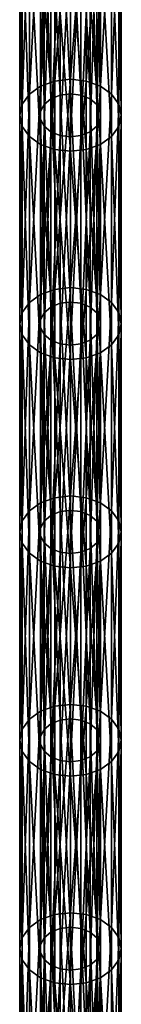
# Model space of a CAD drawing. Header units: millimetres. Extents: x -125 to 125, y -812 to 66.
# Tile 8 of 29: x -8 to 8, y -517 to -371. Entities that reach past the tile are written whole.
import ezdxf

# ---------------------------------------------------------------- set-up
doc = ezdxf.new("R2010")
doc.units = ezdxf.units.MM
doc.header["$LTSCALE"] = 52.148148
for name, color, linetype in [('21', 7, 'CONTINUOUS'), ('22', 7, 'CONTINUOUS'), ('27', 7, 'CONTINUOUS'), ('28', 7, 'CONTINUOUS')]:
    doc.layers.add(name, color=color, linetype=linetype)

msp = doc.modelspace()

# ---------------------------------------------------------------- linework, layer by layer
at = {"layer": '21', "color": 253, "linetype": 'Continuous', "true_color": 0xa2afbf}
for points in [[(0, -349.52, -477.7), (0, -380.21, -508.4), (-2.32, -380.47, -508.14), (0, -349.52, -477.7)], [(-2.32, -349.78, -477.44), (0, -349.52, -477.7), (-2.32, -380.47, -508.14), (-2.32, -349.78, -477.44)], [(-6.07, -382.4, -506.22), (-4.41, -350.53, -476.69), (-4.41, -381.23, -507.39), (-6.07, -382.4, -506.22)], [(-6.07, -351.7, -475.52), (-4.41, -350.53, -476.69), (-6.07, -382.4, -506.22), (-6.07, -351.7, -475.52)], [(-4.41, -381.23, -507.39), (-2.32, -349.78, -477.44), (-2.32, -380.47, -508.14), (-4.41, -381.23, -507.39)], [(-4.41, -350.53, -476.69), (-2.32, -349.78, -477.44), (-4.41, -381.23, -507.39), (-4.41, -350.53, -476.69)], [(-7.13, -383.88, -504.74), (-6.07, -351.7, -475.52), (-6.07, -382.4, -506.22), (-7.13, -383.88, -504.74)], [(-7.13, -353.18, -474.04), (-6.07, -351.7, -475.52), (-7.13, -383.88, -504.74), (-7.13, -353.18, -474.04)], [(-7.5, -385.52, -503.1), (-7.13, -353.18, -474.04), (-7.13, -383.88, -504.74), (-7.5, -385.52, -503.1)], [(-7.5, -354.82, -472.4), (-7.13, -353.18, -474.04), (-7.5, -385.52, -503.1), (-7.5, -354.82, -472.4)], [(-7.13, -387.16, -501.46), (-7.5, -354.82, -472.4), (-7.5, -385.52, -503.1), (-7.13, -387.16, -501.46)], [(-7.13, -356.46, -470.76), (-7.5, -354.82, -472.4), (-7.13, -387.16, -501.46), (-7.13, -356.46, -470.76)], [(-6.07, -357.94, -469.28), (-7.13, -356.46, -470.76), (-6.07, -388.63, -499.98), (-6.07, -357.94, -469.28)], [(-6.07, -388.63, -499.98), (-7.13, -356.46, -470.76), (-7.13, -387.16, -501.46), (-6.07, -388.63, -499.98)], [(-4.41, -389.81, -498.81), (-6.07, -357.94, -469.28), (-6.07, -388.63, -499.98), (-4.41, -389.81, -498.81)], [(-4.41, -359.11, -468.11), (-6.07, -357.94, -469.28), (-4.41, -389.81, -498.81), (-4.41, -359.11, -468.11)], [(-2.32, -390.56, -498.05), (-4.41, -359.11, -468.11), (-4.41, -389.81, -498.81), (-2.32, -390.56, -498.05)], [(-2.32, -359.86, -467.36), (-4.41, -359.11, -468.11), (-2.32, -390.56, -498.05), (-2.32, -359.86, -467.36)], [(0, -390.82, -497.79), (-2.32, -359.86, -467.36), (-2.32, -390.56, -498.05), (0, -390.82, -497.79)], [(0, -360.12, -467.1), (-2.32, -359.86, -467.36), (0, -390.82, -497.79), (0, -360.12, -467.1)], [(-6.07, -413.1, -536.91), (-4.41, -381.23, -507.39), (-4.41, -411.92, -538.09), (-6.07, -413.1, -536.91)], [(-6.07, -382.4, -506.22), (-4.41, -381.23, -507.39), (-6.07, -413.1, -536.91), (-6.07, -382.4, -506.22)], [(-4.41, -411.92, -538.09), (-2.32, -380.47, -508.14), (-2.32, -411.17, -538.84), (-4.41, -411.92, -538.09)], [(-4.41, -381.23, -507.39), (-2.32, -380.47, -508.14), (-4.41, -411.92, -538.09), (-4.41, -381.23, -507.39)], [(0, -380.21, -508.4), (0, -410.91, -539.1), (-2.32, -411.17, -538.84), (0, -380.21, -508.4)], [(-2.32, -380.47, -508.14), (0, -380.21, -508.4), (-2.32, -411.17, -538.84), (-2.32, -380.47, -508.14)], [(-7.13, -414.58, -535.43), (-6.07, -382.4, -506.22), (-6.07, -413.1, -536.91), (-7.13, -414.58, -535.43)], [(-7.13, -383.88, -504.74), (-6.07, -382.4, -506.22), (-7.13, -414.58, -535.43), (-7.13, -383.88, -504.74)], [(-7.5, -385.52, -503.1), (-7.13, -383.88, -504.74), (-7.5, -416.22, -533.8), (-7.5, -385.52, -503.1)], [(-7.5, -416.22, -533.8), (-7.13, -383.88, -504.74), (-7.13, -414.58, -535.43), (-7.5, -416.22, -533.8)], [(-7.13, -417.85, -532.16), (-7.5, -385.52, -503.1), (-7.5, -416.22, -533.8), (-7.13, -417.85, -532.16)], [(-7.13, -387.16, -501.46), (-7.5, -385.52, -503.1), (-7.13, -417.85, -532.16), (-7.13, -387.16, -501.46)], [(-6.07, -419.33, -530.68), (-7.13, -387.16, -501.46), (-7.13, -417.85, -532.16), (-6.07, -419.33, -530.68)], [(-6.07, -388.63, -499.98), (-7.13, -387.16, -501.46), (-6.07, -419.33, -530.68), (-6.07, -388.63, -499.98)], [(-4.41, -420.51, -529.51), (-6.07, -388.63, -499.98), (-6.07, -419.33, -530.68), (-4.41, -420.51, -529.51)], [(-4.41, -389.81, -498.81), (-6.07, -388.63, -499.98), (-4.41, -420.51, -529.51), (-4.41, -389.81, -498.81)], [(-2.32, -421.26, -528.75), (-4.41, -389.81, -498.81), (-4.41, -420.51, -529.51), (-2.32, -421.26, -528.75)], [(-2.32, -390.56, -498.05), (-4.41, -389.81, -498.81), (-2.32, -421.26, -528.75), (-2.32, -390.56, -498.05)], [(0, -421.52, -528.49), (-2.32, -390.56, -498.05), (-2.32, -421.26, -528.75), (0, -421.52, -528.49)], [(0, -390.82, -497.79), (-2.32, -390.56, -498.05), (0, -421.52, -528.49), (0, -390.82, -497.79)], [(-6.07, -413.1, -536.91), (-4.41, -411.92, -538.09), (-6.07, -443.8, -567.61), (-6.07, -413.1, -536.91)], [(-6.07, -443.8, -567.61), (-4.41, -411.92, -538.09), (-4.41, -442.62, -568.78), (-6.07, -443.8, -567.61)], [(-4.41, -411.92, -538.09), (-2.32, -411.17, -538.84), (-4.41, -442.62, -568.78), (-4.41, -411.92, -538.09)], [(-4.41, -442.62, -568.78), (-2.32, -411.17, -538.84), (-2.32, -441.87, -569.54), (-4.41, -442.62, -568.78)], [(0, -410.91, -539.1), (0, -441.61, -569.8), (-2.32, -441.87, -569.54), (0, -410.91, -539.1)], [(-2.32, -411.17, -538.84), (0, -410.91, -539.1), (-2.32, -441.87, -569.54), (-2.32, -411.17, -538.84)], [(-7.13, -445.27, -566.13), (-6.07, -413.1, -536.91), (-6.07, -443.8, -567.61), (-7.13, -445.27, -566.13)], [(-7.13, -414.58, -535.43), (-6.07, -413.1, -536.91), (-7.13, -445.27, -566.13), (-7.13, -414.58, -535.43)], [(-7.5, -446.91, -564.49), (-7.13, -414.58, -535.43), (-7.13, -445.27, -566.13), (-7.5, -446.91, -564.49)], [(-7.5, -416.22, -533.8), (-7.13, -414.58, -535.43), (-7.5, -446.91, -564.49), (-7.5, -416.22, -533.8)], [(-7.13, -448.55, -562.86), (-7.5, -416.22, -533.8), (-7.5, -446.91, -564.49), (-7.13, -448.55, -562.86)], [(-7.13, -417.85, -532.16), (-7.5, -416.22, -533.8), (-7.13, -448.55, -562.86), (-7.13, -417.85, -532.16)], [(-6.07, -450.03, -561.38), (-7.13, -417.85, -532.16), (-7.13, -448.55, -562.86), (-6.07, -450.03, -561.38)], [(-6.07, -419.33, -530.68), (-7.13, -417.85, -532.16), (-6.07, -450.03, -561.38), (-6.07, -419.33, -530.68)], [(-4.41, -451.2, -560.2), (-6.07, -419.33, -530.68), (-6.07, -450.03, -561.38), (-4.41, -451.2, -560.2)], [(-4.41, -420.51, -529.51), (-6.07, -419.33, -530.68), (-4.41, -451.2, -560.2), (-4.41, -420.51, -529.51)], [(-2.32, -451.96, -559.45), (-4.41, -420.51, -529.51), (-4.41, -451.2, -560.2), (-2.32, -451.96, -559.45)], [(-2.32, -421.26, -528.75), (-4.41, -420.51, -529.51), (-2.32, -451.96, -559.45), (-2.32, -421.26, -528.75)], [(0, -452.22, -559.19), (-2.32, -421.26, -528.75), (-2.32, -451.96, -559.45), (0, -452.22, -559.19)], [(0, -421.52, -528.49), (-2.32, -421.26, -528.75), (0, -452.22, -559.19), (0, -421.52, -528.49)], [(-4.41, -473.32, -599.48), (-2.32, -441.87, -569.54), (-2.32, -472.57, -600.24), (-4.41, -473.32, -599.48)], [(-4.41, -442.62, -568.78), (-2.32, -441.87, -569.54), (-4.41, -473.32, -599.48), (-4.41, -442.62, -568.78)], [(0, -441.61, -569.8), (0, -472.31, -600.5), (-2.32, -472.57, -600.24), (0, -441.61, -569.8)], [(-2.32, -441.87, -569.54), (0, -441.61, -569.8), (-2.32, -472.57, -600.24), (-2.32, -441.87, -569.54)], [(-7.13, -475.97, -596.83), (-6.07, -443.8, -567.61), (-6.07, -474.49, -598.31), (-7.13, -475.97, -596.83)], [(-7.13, -445.27, -566.13), (-6.07, -443.8, -567.61), (-7.13, -475.97, -596.83), (-7.13, -445.27, -566.13)], [(-6.07, -474.49, -598.31), (-4.41, -442.62, -568.78), (-4.41, -473.32, -599.48), (-6.07, -474.49, -598.31)], [(-6.07, -443.8, -567.61), (-4.41, -442.62, -568.78), (-6.07, -474.49, -598.31), (-6.07, -443.8, -567.61)], [(-7.5, -477.61, -595.19), (-7.13, -445.27, -566.13), (-7.13, -475.97, -596.83), (-7.5, -477.61, -595.19)], [(-7.5, -446.91, -564.49), (-7.13, -445.27, -566.13), (-7.5, -477.61, -595.19), (-7.5, -446.91, -564.49)], [(-7.13, -448.55, -562.86), (-7.5, -446.91, -564.49), (-7.13, -479.25, -593.55), (-7.13, -448.55, -562.86)], [(-7.13, -479.25, -593.55), (-7.5, -446.91, -564.49), (-7.5, -477.61, -595.19), (-7.13, -479.25, -593.55)], [(-6.07, -450.03, -561.38), (-7.13, -448.55, -562.86), (-6.07, -480.73, -592.08), (-6.07, -450.03, -561.38)], [(-6.07, -480.73, -592.08), (-7.13, -448.55, -562.86), (-7.13, -479.25, -593.55), (-6.07, -480.73, -592.08)], [(-4.41, -481.9, -590.9), (-6.07, -450.03, -561.38), (-6.07, -480.73, -592.08), (-4.41, -481.9, -590.9)], [(-4.41, -451.2, -560.2), (-6.07, -450.03, -561.38), (-4.41, -481.9, -590.9), (-4.41, -451.2, -560.2)], [(-2.32, -482.65, -590.15), (-4.41, -451.2, -560.2), (-4.41, -481.9, -590.9), (-2.32, -482.65, -590.15)], [(-2.32, -451.96, -559.45), (-4.41, -451.2, -560.2), (-2.32, -482.65, -590.15), (-2.32, -451.96, -559.45)], [(0, -482.91, -589.89), (-2.32, -451.96, -559.45), (-2.32, -482.65, -590.15), (0, -482.91, -589.89)], [(0, -452.22, -559.19), (-2.32, -451.96, -559.45), (0, -482.91, -589.89), (0, -452.22, -559.19)], [(-4.41, -504.02, -630.18), (-2.32, -472.57, -600.24), (-2.32, -503.27, -630.93), (-4.41, -504.02, -630.18)], [(-4.41, -473.32, -599.48), (-2.32, -472.57, -600.24), (-4.41, -504.02, -630.18), (-4.41, -473.32, -599.48)], [(0, -472.31, -600.5), (0, -503.01, -631.19), (-2.32, -503.27, -630.93), (0, -472.31, -600.5)], [(-2.32, -472.57, -600.24), (0, -472.31, -600.5), (-2.32, -503.27, -630.93), (-2.32, -472.57, -600.24)], [(-6.07, -505.19, -629.01), (-4.41, -473.32, -599.48), (-4.41, -504.02, -630.18), (-6.07, -505.19, -629.01)], [(-6.07, -474.49, -598.31), (-4.41, -473.32, -599.48), (-6.07, -505.19, -629.01), (-6.07, -474.49, -598.31)], [(-7.13, -506.67, -627.53), (-6.07, -474.49, -598.31), (-6.07, -505.19, -629.01), (-7.13, -506.67, -627.53)], [(-7.13, -475.97, -596.83), (-6.07, -474.49, -598.31), (-7.13, -506.67, -627.53), (-7.13, -475.97, -596.83)], [(-7.5, -508.31, -625.89), (-7.13, -475.97, -596.83), (-7.13, -506.67, -627.53), (-7.5, -508.31, -625.89)], [(-7.5, -477.61, -595.19), (-7.13, -475.97, -596.83), (-7.5, -508.31, -625.89), (-7.5, -477.61, -595.19)], [(-7.13, -509.95, -624.25), (-7.5, -477.61, -595.19), (-7.5, -508.31, -625.89), (-7.13, -509.95, -624.25)], [(-7.13, -479.25, -593.55), (-7.5, -477.61, -595.19), (-7.13, -509.95, -624.25), (-7.13, -479.25, -593.55)], [(-6.07, -511.43, -622.77), (-7.13, -479.25, -593.55), (-7.13, -509.95, -624.25), (-6.07, -511.43, -622.77)], [(-6.07, -480.73, -592.08), (-7.13, -479.25, -593.55), (-6.07, -511.43, -622.77), (-6.07, -480.73, -592.08)], [(-4.41, -512.6, -621.6), (-6.07, -480.73, -592.08), (-6.07, -511.43, -622.77), (-4.41, -512.6, -621.6)], [(-4.41, -481.9, -590.9), (-6.07, -480.73, -592.08), (-4.41, -512.6, -621.6), (-4.41, -481.9, -590.9)], [(-2.32, -513.35, -620.85), (-4.41, -481.9, -590.9), (-4.41, -512.6, -621.6), (-2.32, -513.35, -620.85)], [(-2.32, -482.65, -590.15), (-4.41, -481.9, -590.9), (-2.32, -513.35, -620.85), (-2.32, -482.65, -590.15)], [(0, -482.91, -589.89), (-2.32, -482.65, -590.15), (0, -513.61, -620.59), (0, -482.91, -589.89)], [(0, -513.61, -620.59), (-2.32, -482.65, -590.15), (-2.32, -513.35, -620.85), (0, -513.61, -620.59)], [(-4.41, -534.72, -660.88), (-2.32, -503.27, -630.93), (-2.32, -533.96, -661.63), (-4.41, -534.72, -660.88)], [(-4.41, -504.02, -630.18), (-2.32, -503.27, -630.93), (-4.41, -534.72, -660.88), (-4.41, -504.02, -630.18)], [(0, -503.01, -631.19), (0, -533.7, -661.89), (-2.32, -533.96, -661.63), (0, -503.01, -631.19)], [(-2.32, -503.27, -630.93), (0, -503.01, -631.19), (-2.32, -533.96, -661.63), (-2.32, -503.27, -630.93)], [(-6.07, -535.89, -659.71), (-4.41, -504.02, -630.18), (-4.41, -534.72, -660.88), (-6.07, -535.89, -659.71)], [(-6.07, -505.19, -629.01), (-4.41, -504.02, -630.18), (-6.07, -535.89, -659.71), (-6.07, -505.19, -629.01)], [(-7.13, -537.37, -658.23), (-6.07, -505.19, -629.01), (-6.07, -535.89, -659.71), (-7.13, -537.37, -658.23)], [(-7.13, -506.67, -627.53), (-6.07, -505.19, -629.01), (-7.13, -537.37, -658.23), (-7.13, -506.67, -627.53)], [(-7.5, -539.01, -656.59), (-7.13, -506.67, -627.53), (-7.13, -537.37, -658.23), (-7.5, -539.01, -656.59)], [(-7.5, -508.31, -625.89), (-7.13, -506.67, -627.53), (-7.5, -539.01, -656.59), (-7.5, -508.31, -625.89)], [(-7.13, -540.65, -654.95), (-7.5, -508.31, -625.89), (-7.5, -539.01, -656.59), (-7.13, -540.65, -654.95)], [(-7.13, -509.95, -624.25), (-7.5, -508.31, -625.89), (-7.13, -540.65, -654.95), (-7.13, -509.95, -624.25)], [(-6.07, -511.43, -622.77), (-7.13, -509.95, -624.25), (-6.07, -542.12, -653.47), (-6.07, -511.43, -622.77)], [(-6.07, -542.12, -653.47), (-7.13, -509.95, -624.25), (-7.13, -540.65, -654.95), (-6.07, -542.12, -653.47)], [(-4.41, -512.6, -621.6), (-6.07, -511.43, -622.77), (-4.41, -543.3, -652.3), (-4.41, -512.6, -621.6)], [(-4.41, -543.3, -652.3), (-6.07, -511.43, -622.77), (-6.07, -542.12, -653.47), (-4.41, -543.3, -652.3)], [(-2.32, -544.05, -651.54), (-4.41, -512.6, -621.6), (-4.41, -543.3, -652.3), (-2.32, -544.05, -651.54)], [(-2.32, -513.35, -620.85), (-4.41, -512.6, -621.6), (-2.32, -544.05, -651.54), (-2.32, -513.35, -620.85)], [(0, -544.31, -651.29), (-2.32, -513.35, -620.85), (-2.32, -544.05, -651.54), (0, -544.31, -651.29)], [(0, -513.61, -620.59), (-2.32, -513.35, -620.85), (0, -544.31, -651.29), (0, -513.61, -620.59)]]:
    msp.add_3dface(points, dxfattribs=at)
at = {"layer": '22', "color": 253, "linetype": 'Continuous', "true_color": 0xa2afbf}
for points in [[(0, -380.21, -508.4), (0, -349.52, -477.7), (2.32, -349.78, -477.44), (0, -380.21, -508.4)], [(0, -380.21, -508.4), (2.32, -349.78, -477.44), (2.32, -380.47, -508.14), (0, -380.21, -508.4)], [(2.32, -349.78, -477.44), (4.41, -350.53, -476.69), (2.32, -380.47, -508.14), (2.32, -349.78, -477.44)], [(2.32, -380.47, -508.14), (4.41, -350.53, -476.69), (4.41, -381.23, -507.39), (2.32, -380.47, -508.14)], [(4.41, -350.53, -476.69), (6.07, -351.7, -475.52), (4.41, -381.23, -507.39), (4.41, -350.53, -476.69)], [(4.41, -381.23, -507.39), (6.07, -351.7, -475.52), (6.07, -382.4, -506.22), (4.41, -381.23, -507.39)], [(6.07, -351.7, -475.52), (7.13, -353.18, -474.04), (6.07, -382.4, -506.22), (6.07, -351.7, -475.52)], [(6.07, -382.4, -506.22), (7.13, -353.18, -474.04), (7.13, -383.88, -504.74), (6.07, -382.4, -506.22)], [(7.13, -353.18, -474.04), (7.5, -354.82, -472.4), (7.13, -383.88, -504.74), (7.13, -353.18, -474.04)], [(7.5, -354.82, -472.4), (7.13, -356.46, -470.76), (7.5, -385.52, -503.1), (7.5, -354.82, -472.4)], [(7.13, -383.88, -504.74), (7.5, -354.82, -472.4), (7.5, -385.52, -503.1), (7.13, -383.88, -504.74)], [(7.13, -356.46, -470.76), (6.07, -357.94, -469.28), (7.13, -387.16, -501.46), (7.13, -356.46, -470.76)], [(7.5, -385.52, -503.1), (7.13, -356.46, -470.76), (7.13, -387.16, -501.46), (7.5, -385.52, -503.1)], [(6.07, -357.94, -469.28), (4.41, -359.11, -468.11), (6.07, -388.63, -499.98), (6.07, -357.94, -469.28)], [(7.13, -387.16, -501.46), (6.07, -357.94, -469.28), (6.07, -388.63, -499.98), (7.13, -387.16, -501.46)], [(4.41, -359.11, -468.11), (2.32, -359.86, -467.36), (4.41, -389.81, -498.81), (4.41, -359.11, -468.11)], [(6.07, -388.63, -499.98), (4.41, -359.11, -468.11), (4.41, -389.81, -498.81), (6.07, -388.63, -499.98)], [(2.32, -359.86, -467.36), (0, -360.12, -467.1), (2.32, -390.56, -498.05), (2.32, -359.86, -467.36)], [(0, -360.12, -467.1), (0, -390.82, -497.79), (2.32, -390.56, -498.05), (0, -360.12, -467.1)], [(4.41, -389.81, -498.81), (2.32, -359.86, -467.36), (2.32, -390.56, -498.05), (4.41, -389.81, -498.81)], [(0, -410.91, -539.1), (0, -380.21, -508.4), (2.32, -380.47, -508.14), (0, -410.91, -539.1)], [(0, -410.91, -539.1), (2.32, -380.47, -508.14), (2.32, -411.17, -538.84), (0, -410.91, -539.1)], [(2.32, -380.47, -508.14), (4.41, -381.23, -507.39), (2.32, -411.17, -538.84), (2.32, -380.47, -508.14)], [(2.32, -411.17, -538.84), (4.41, -381.23, -507.39), (4.41, -411.92, -538.09), (2.32, -411.17, -538.84)], [(4.41, -381.23, -507.39), (6.07, -382.4, -506.22), (4.41, -411.92, -538.09), (4.41, -381.23, -507.39)], [(4.41, -411.92, -538.09), (6.07, -382.4, -506.22), (6.07, -413.1, -536.91), (4.41, -411.92, -538.09)], [(6.07, -382.4, -506.22), (7.13, -383.88, -504.74), (6.07, -413.1, -536.91), (6.07, -382.4, -506.22)], [(6.07, -413.1, -536.91), (7.13, -383.88, -504.74), (7.13, -414.58, -535.43), (6.07, -413.1, -536.91)], [(7.13, -383.88, -504.74), (7.5, -385.52, -503.1), (7.13, -414.58, -535.43), (7.13, -383.88, -504.74)], [(7.5, -385.52, -503.1), (7.13, -387.16, -501.46), (7.5, -416.22, -533.8), (7.5, -385.52, -503.1)], [(7.13, -414.58, -535.43), (7.5, -385.52, -503.1), (7.5, -416.22, -533.8), (7.13, -414.58, -535.43)], [(7.13, -387.16, -501.46), (6.07, -388.63, -499.98), (7.13, -417.85, -532.16), (7.13, -387.16, -501.46)], [(7.5, -416.22, -533.8), (7.13, -387.16, -501.46), (7.13, -417.85, -532.16), (7.5, -416.22, -533.8)], [(6.07, -388.63, -499.98), (4.41, -389.81, -498.81), (6.07, -419.33, -530.68), (6.07, -388.63, -499.98)], [(7.13, -417.85, -532.16), (6.07, -388.63, -499.98), (6.07, -419.33, -530.68), (7.13, -417.85, -532.16)], [(4.41, -389.81, -498.81), (2.32, -390.56, -498.05), (4.41, -420.51, -529.51), (4.41, -389.81, -498.81)], [(6.07, -419.33, -530.68), (4.41, -389.81, -498.81), (4.41, -420.51, -529.51), (6.07, -419.33, -530.68)], [(2.32, -390.56, -498.05), (0, -390.82, -497.79), (2.32, -421.26, -528.75), (2.32, -390.56, -498.05)], [(0, -390.82, -497.79), (0, -421.52, -528.49), (2.32, -421.26, -528.75), (0, -390.82, -497.79)], [(4.41, -420.51, -529.51), (2.32, -390.56, -498.05), (2.32, -421.26, -528.75), (4.41, -420.51, -529.51)], [(0, -441.61, -569.8), (0, -410.91, -539.1), (2.32, -411.17, -538.84), (0, -441.61, -569.8)], [(0, -441.61, -569.8), (2.32, -411.17, -538.84), (2.32, -441.87, -569.54), (0, -441.61, -569.8)], [(2.32, -411.17, -538.84), (4.41, -411.92, -538.09), (2.32, -441.87, -569.54), (2.32, -411.17, -538.84)], [(2.32, -441.87, -569.54), (4.41, -411.92, -538.09), (4.41, -442.62, -568.78), (2.32, -441.87, -569.54)], [(4.41, -411.92, -538.09), (6.07, -413.1, -536.91), (4.41, -442.62, -568.78), (4.41, -411.92, -538.09)], [(4.41, -442.62, -568.78), (6.07, -413.1, -536.91), (6.07, -443.8, -567.61), (4.41, -442.62, -568.78)], [(6.07, -413.1, -536.91), (7.13, -414.58, -535.43), (6.07, -443.8, -567.61), (6.07, -413.1, -536.91)], [(6.07, -443.8, -567.61), (7.13, -414.58, -535.43), (7.13, -445.27, -566.13), (6.07, -443.8, -567.61)], [(7.13, -414.58, -535.43), (7.5, -416.22, -533.8), (7.13, -445.27, -566.13), (7.13, -414.58, -535.43)], [(7.13, -445.27, -566.13), (7.5, -416.22, -533.8), (7.5, -446.91, -564.49), (7.13, -445.27, -566.13)], [(7.5, -416.22, -533.8), (7.13, -417.85, -532.16), (7.5, -446.91, -564.49), (7.5, -416.22, -533.8)], [(7.13, -417.85, -532.16), (6.07, -419.33, -530.68), (7.13, -448.55, -562.86), (7.13, -417.85, -532.16)], [(7.5, -446.91, -564.49), (7.13, -417.85, -532.16), (7.13, -448.55, -562.86), (7.5, -446.91, -564.49)], [(4.41, -420.51, -529.51), (2.32, -421.26, -528.75), (4.41, -451.2, -560.2), (4.41, -420.51, -529.51)], [(6.07, -419.33, -530.68), (4.41, -420.51, -529.51), (6.07, -450.03, -561.38), (6.07, -419.33, -530.68)], [(6.07, -450.03, -561.38), (4.41, -420.51, -529.51), (4.41, -451.2, -560.2), (6.07, -450.03, -561.38)], [(7.13, -448.55, -562.86), (6.07, -419.33, -530.68), (6.07, -450.03, -561.38), (7.13, -448.55, -562.86)], [(2.32, -421.26, -528.75), (0, -421.52, -528.49), (2.32, -451.96, -559.45), (2.32, -421.26, -528.75)], [(0, -421.52, -528.49), (0, -452.22, -559.19), (2.32, -451.96, -559.45), (0, -421.52, -528.49)], [(4.41, -451.2, -560.2), (2.32, -421.26, -528.75), (2.32, -451.96, -559.45), (4.41, -451.2, -560.2)], [(0, -472.31, -600.5), (0, -441.61, -569.8), (2.32, -441.87, -569.54), (0, -472.31, -600.5)], [(0, -472.31, -600.5), (2.32, -441.87, -569.54), (2.32, -472.57, -600.24), (0, -472.31, -600.5)], [(2.32, -441.87, -569.54), (4.41, -442.62, -568.78), (2.32, -472.57, -600.24), (2.32, -441.87, -569.54)], [(2.32, -472.57, -600.24), (4.41, -442.62, -568.78), (4.41, -473.32, -599.48), (2.32, -472.57, -600.24)], [(4.41, -442.62, -568.78), (6.07, -443.8, -567.61), (4.41, -473.32, -599.48), (4.41, -442.62, -568.78)], [(4.41, -473.32, -599.48), (6.07, -443.8, -567.61), (6.07, -474.49, -598.31), (4.41, -473.32, -599.48)], [(6.07, -443.8, -567.61), (7.13, -445.27, -566.13), (6.07, -474.49, -598.31), (6.07, -443.8, -567.61)], [(6.07, -474.49, -598.31), (7.13, -445.27, -566.13), (7.13, -475.97, -596.83), (6.07, -474.49, -598.31)], [(7.13, -445.27, -566.13), (7.5, -446.91, -564.49), (7.13, -475.97, -596.83), (7.13, -445.27, -566.13)], [(7.13, -475.97, -596.83), (7.5, -446.91, -564.49), (7.5, -477.61, -595.19), (7.13, -475.97, -596.83)], [(7.5, -446.91, -564.49), (7.13, -448.55, -562.86), (7.5, -477.61, -595.19), (7.5, -446.91, -564.49)], [(7.13, -448.55, -562.86), (6.07, -450.03, -561.38), (7.13, -479.25, -593.55), (7.13, -448.55, -562.86)], [(7.5, -477.61, -595.19), (7.13, -448.55, -562.86), (7.13, -479.25, -593.55), (7.5, -477.61, -595.19)], [(4.41, -451.2, -560.2), (2.32, -451.96, -559.45), (4.41, -481.9, -590.9), (4.41, -451.2, -560.2)], [(6.07, -450.03, -561.38), (4.41, -451.2, -560.2), (6.07, -480.73, -592.08), (6.07, -450.03, -561.38)], [(6.07, -480.73, -592.08), (4.41, -451.2, -560.2), (4.41, -481.9, -590.9), (6.07, -480.73, -592.08)], [(7.13, -479.25, -593.55), (6.07, -450.03, -561.38), (6.07, -480.73, -592.08), (7.13, -479.25, -593.55)], [(2.32, -451.96, -559.45), (0, -452.22, -559.19), (2.32, -482.65, -590.15), (2.32, -451.96, -559.45)], [(0, -452.22, -559.19), (0, -482.91, -589.89), (2.32, -482.65, -590.15), (0, -452.22, -559.19)], [(4.41, -481.9, -590.9), (2.32, -451.96, -559.45), (2.32, -482.65, -590.15), (4.41, -481.9, -590.9)], [(0, -503.01, -631.19), (0, -472.31, -600.5), (2.32, -472.57, -600.24), (0, -503.01, -631.19)], [(0, -503.01, -631.19), (2.32, -472.57, -600.24), (2.32, -503.27, -630.93), (0, -503.01, -631.19)], [(2.32, -472.57, -600.24), (4.41, -473.32, -599.48), (2.32, -503.27, -630.93), (2.32, -472.57, -600.24)], [(2.32, -503.27, -630.93), (4.41, -473.32, -599.48), (4.41, -504.02, -630.18), (2.32, -503.27, -630.93)], [(4.41, -473.32, -599.48), (6.07, -474.49, -598.31), (4.41, -504.02, -630.18), (4.41, -473.32, -599.48)], [(4.41, -504.02, -630.18), (6.07, -474.49, -598.31), (6.07, -505.19, -629.01), (4.41, -504.02, -630.18)], [(6.07, -474.49, -598.31), (7.13, -475.97, -596.83), (6.07, -505.19, -629.01), (6.07, -474.49, -598.31)], [(6.07, -505.19, -629.01), (7.13, -475.97, -596.83), (7.13, -506.67, -627.53), (6.07, -505.19, -629.01)], [(7.13, -475.97, -596.83), (7.5, -477.61, -595.19), (7.13, -506.67, -627.53), (7.13, -475.97, -596.83)], [(7.13, -506.67, -627.53), (7.5, -477.61, -595.19), (7.5, -508.31, -625.89), (7.13, -506.67, -627.53)], [(7.5, -477.61, -595.19), (7.13, -479.25, -593.55), (7.5, -508.31, -625.89), (7.5, -477.61, -595.19)], [(7.13, -479.25, -593.55), (6.07, -480.73, -592.08), (7.13, -509.95, -624.25), (7.13, -479.25, -593.55)], [(7.5, -508.31, -625.89), (7.13, -479.25, -593.55), (7.13, -509.95, -624.25), (7.5, -508.31, -625.89)], [(6.07, -480.73, -592.08), (4.41, -481.9, -590.9), (6.07, -511.43, -622.77), (6.07, -480.73, -592.08)], [(7.13, -509.95, -624.25), (6.07, -480.73, -592.08), (6.07, -511.43, -622.77), (7.13, -509.95, -624.25)], [(2.32, -482.65, -590.15), (0, -482.91, -589.89), (2.32, -513.35, -620.85), (2.32, -482.65, -590.15)], [(0, -482.91, -589.89), (0, -513.61, -620.59), (2.32, -513.35, -620.85), (0, -482.91, -589.89)], [(4.41, -481.9, -590.9), (2.32, -482.65, -590.15), (4.41, -512.6, -621.6), (4.41, -481.9, -590.9)], [(4.41, -512.6, -621.6), (2.32, -482.65, -590.15), (2.32, -513.35, -620.85), (4.41, -512.6, -621.6)], [(6.07, -511.43, -622.77), (4.41, -481.9, -590.9), (4.41, -512.6, -621.6), (6.07, -511.43, -622.77)], [(0, -533.7, -661.89), (0, -503.01, -631.19), (2.32, -503.27, -630.93), (0, -533.7, -661.89)], [(0, -533.7, -661.89), (2.32, -503.27, -630.93), (2.32, -533.96, -661.63), (0, -533.7, -661.89)], [(2.32, -503.27, -630.93), (4.41, -504.02, -630.18), (2.32, -533.96, -661.63), (2.32, -503.27, -630.93)], [(2.32, -533.96, -661.63), (4.41, -504.02, -630.18), (4.41, -534.72, -660.88), (2.32, -533.96, -661.63)], [(4.41, -504.02, -630.18), (6.07, -505.19, -629.01), (4.41, -534.72, -660.88), (4.41, -504.02, -630.18)], [(4.41, -534.72, -660.88), (6.07, -505.19, -629.01), (6.07, -535.89, -659.71), (4.41, -534.72, -660.88)], [(6.07, -505.19, -629.01), (7.13, -506.67, -627.53), (6.07, -535.89, -659.71), (6.07, -505.19, -629.01)], [(6.07, -535.89, -659.71), (7.13, -506.67, -627.53), (7.13, -537.37, -658.23), (6.07, -535.89, -659.71)], [(7.13, -506.67, -627.53), (7.5, -508.31, -625.89), (7.13, -537.37, -658.23), (7.13, -506.67, -627.53)], [(7.13, -537.37, -658.23), (7.5, -508.31, -625.89), (7.5, -539.01, -656.59), (7.13, -537.37, -658.23)], [(7.5, -508.31, -625.89), (7.13, -509.95, -624.25), (7.5, -539.01, -656.59), (7.5, -508.31, -625.89)], [(7.13, -509.95, -624.25), (6.07, -511.43, -622.77), (7.13, -540.65, -654.95), (7.13, -509.95, -624.25)], [(7.5, -539.01, -656.59), (7.13, -509.95, -624.25), (7.13, -540.65, -654.95), (7.5, -539.01, -656.59)], [(6.07, -511.43, -622.77), (4.41, -512.6, -621.6), (6.07, -542.12, -653.47), (6.07, -511.43, -622.77)], [(7.13, -540.65, -654.95), (6.07, -511.43, -622.77), (6.07, -542.12, -653.47), (7.13, -540.65, -654.95)], [(2.32, -513.35, -620.85), (0, -513.61, -620.59), (2.32, -544.05, -651.54), (2.32, -513.35, -620.85)], [(4.41, -512.6, -621.6), (2.32, -513.35, -620.85), (4.41, -543.3, -652.3), (4.41, -512.6, -621.6)], [(4.41, -543.3, -652.3), (2.32, -513.35, -620.85), (2.32, -544.05, -651.54), (4.41, -543.3, -652.3)], [(6.07, -542.12, -653.47), (4.41, -512.6, -621.6), (4.41, -543.3, -652.3), (6.07, -542.12, -653.47)], [(0, -513.61, -620.59), (0, -544.31, -651.29), (2.32, -544.05, -651.54), (0, -513.61, -620.59)]]:
    msp.add_3dface(points, dxfattribs=at)
at = {"layer": '27', "color": 253, "linetype": 'Continuous', "true_color": 0xa2afbf}
for points in [[(-2.89, -352.38, -474.84), (-3.9, -353.23, -473.99), (-2.89, -383.08, -505.54), (-2.89, -352.38, -474.84)], [(-1.54, -351.83, -475.39), (-2.89, -352.38, -474.84), (-1.54, -382.53, -506.09), (-1.54, -351.83, -475.39)], [(-1.54, -382.53, -506.09), (-2.89, -352.38, -474.84), (-2.89, -383.08, -505.54), (-1.54, -382.53, -506.09)], [(0, -351.64, -475.58), (-1.54, -351.83, -475.39), (0, -382.33, -506.28), (0, -351.64, -475.58)], [(0, -382.33, -506.28), (-1.54, -351.83, -475.39), (-1.54, -382.53, -506.09), (0, -382.33, -506.28)], [(-3.9, -353.23, -473.99), (-4.43, -354.27, -472.95), (-3.9, -383.93, -504.69), (-3.9, -353.23, -473.99)], [(-2.89, -383.08, -505.54), (-3.9, -353.23, -473.99), (-3.9, -383.93, -504.69), (-2.89, -383.08, -505.54)], [(-3.9, -383.93, -504.69), (-4.43, -354.27, -472.95), (-4.43, -384.96, -503.65), (-3.9, -383.93, -504.69)], [(-4.43, -354.27, -472.95), (-4.43, -355.37, -471.85), (-4.43, -384.96, -503.65), (-4.43, -354.27, -472.95)], [(-4.43, -384.96, -503.65), (-4.43, -355.37, -471.85), (-4.43, -386.07, -502.55), (-4.43, -384.96, -503.65)], [(-4.43, -355.37, -471.85), (-3.9, -356.41, -470.81), (-4.43, -386.07, -502.55), (-4.43, -355.37, -471.85)], [(-4.43, -386.07, -502.55), (-3.9, -356.41, -470.81), (-3.9, -387.11, -501.51), (-4.43, -386.07, -502.55)], [(-3.9, -356.41, -470.81), (-2.89, -357.26, -469.96), (-3.9, -387.11, -501.51), (-3.9, -356.41, -470.81)], [(-3.9, -387.11, -501.51), (-2.89, -357.26, -469.96), (-2.89, -387.95, -500.66), (-3.9, -387.11, -501.51)], [(-2.89, -357.26, -469.96), (-1.54, -357.81, -469.41), (-2.89, -387.95, -500.66), (-2.89, -357.26, -469.96)], [(-2.89, -387.95, -500.66), (-1.54, -357.81, -469.41), (-1.54, -388.51, -500.11), (-2.89, -387.95, -500.66)], [(-1.54, -357.81, -469.41), (0, -358, -469.22), (-1.54, -388.51, -500.11), (-1.54, -357.81, -469.41)], [(0, -358, -469.22), (0, -388.7, -499.92), (-1.54, -388.51, -500.11), (0, -358, -469.22)], [(-1.54, -382.53, -506.09), (-2.89, -383.08, -505.54), (-1.54, -413.22, -536.79), (-1.54, -382.53, -506.09)], [(0, -382.33, -506.28), (-1.54, -382.53, -506.09), (0, -413.03, -536.98), (0, -382.33, -506.28)], [(0, -413.03, -536.98), (-1.54, -382.53, -506.09), (-1.54, -413.22, -536.79), (0, -413.03, -536.98)], [(-3.9, -383.93, -504.69), (-4.43, -384.96, -503.65), (-3.9, -414.62, -535.39), (-3.9, -383.93, -504.69)], [(-2.89, -383.08, -505.54), (-3.9, -383.93, -504.69), (-2.89, -413.78, -536.23), (-2.89, -383.08, -505.54)], [(-2.89, -413.78, -536.23), (-3.9, -383.93, -504.69), (-3.9, -414.62, -535.39), (-2.89, -413.78, -536.23)], [(-1.54, -413.22, -536.79), (-2.89, -383.08, -505.54), (-2.89, -413.78, -536.23), (-1.54, -413.22, -536.79)], [(-4.43, -384.96, -503.65), (-4.43, -386.07, -502.55), (-4.43, -415.66, -534.35), (-4.43, -384.96, -503.65)], [(-3.9, -414.62, -535.39), (-4.43, -384.96, -503.65), (-4.43, -415.66, -534.35), (-3.9, -414.62, -535.39)], [(-4.43, -415.66, -534.35), (-4.43, -386.07, -502.55), (-4.43, -416.77, -533.24), (-4.43, -415.66, -534.35)], [(-4.43, -386.07, -502.55), (-3.9, -387.11, -501.51), (-4.43, -416.77, -533.24), (-4.43, -386.07, -502.55)], [(-4.43, -416.77, -533.24), (-3.9, -387.11, -501.51), (-3.9, -417.81, -532.21), (-4.43, -416.77, -533.24)], [(-3.9, -387.11, -501.51), (-2.89, -387.95, -500.66), (-3.9, -417.81, -532.21), (-3.9, -387.11, -501.51)], [(-3.9, -417.81, -532.21), (-2.89, -387.95, -500.66), (-2.89, -418.65, -531.36), (-3.9, -417.81, -532.21)], [(-2.89, -387.95, -500.66), (-1.54, -388.51, -500.11), (-2.89, -418.65, -531.36), (-2.89, -387.95, -500.66)], [(-2.89, -418.65, -531.36), (-1.54, -388.51, -500.11), (-1.54, -419.21, -530.81), (-2.89, -418.65, -531.36)], [(-1.54, -388.51, -500.11), (0, -388.7, -499.92), (-1.54, -419.21, -530.81), (-1.54, -388.51, -500.11)], [(0, -388.7, -499.92), (0, -419.4, -530.61), (-1.54, -419.21, -530.81), (0, -388.7, -499.92)], [(-1.54, -413.22, -536.79), (-2.89, -413.78, -536.23), (-1.54, -443.92, -567.48), (-1.54, -413.22, -536.79)], [(0, -413.03, -536.98), (-1.54, -413.22, -536.79), (0, -443.73, -567.68), (0, -413.03, -536.98)], [(0, -443.73, -567.68), (-1.54, -413.22, -536.79), (-1.54, -443.92, -567.48), (0, -443.73, -567.68)], [(-3.9, -414.62, -535.39), (-4.43, -415.66, -534.35), (-3.9, -445.32, -566.09), (-3.9, -414.62, -535.39)], [(-2.89, -413.78, -536.23), (-3.9, -414.62, -535.39), (-2.89, -444.48, -566.93), (-2.89, -413.78, -536.23)], [(-2.89, -444.48, -566.93), (-3.9, -414.62, -535.39), (-3.9, -445.32, -566.09), (-2.89, -444.48, -566.93)], [(-1.54, -443.92, -567.48), (-2.89, -413.78, -536.23), (-2.89, -444.48, -566.93), (-1.54, -443.92, -567.48)], [(-3.9, -445.32, -566.09), (-4.43, -415.66, -534.35), (-4.43, -446.36, -565.05), (-3.9, -445.32, -566.09)], [(-4.43, -415.66, -534.35), (-4.43, -416.77, -533.24), (-4.43, -446.36, -565.05), (-4.43, -415.66, -534.35)], [(-4.43, -446.36, -565.05), (-4.43, -416.77, -533.24), (-4.43, -447.47, -563.94), (-4.43, -446.36, -565.05)], [(-4.43, -416.77, -533.24), (-3.9, -417.81, -532.21), (-4.43, -447.47, -563.94), (-4.43, -416.77, -533.24)], [(-4.43, -447.47, -563.94), (-3.9, -417.81, -532.21), (-3.9, -448.5, -562.9), (-4.43, -447.47, -563.94)], [(-3.9, -417.81, -532.21), (-2.89, -418.65, -531.36), (-3.9, -448.5, -562.9), (-3.9, -417.81, -532.21)], [(-3.9, -448.5, -562.9), (-2.89, -418.65, -531.36), (-2.89, -449.35, -562.06), (-3.9, -448.5, -562.9)], [(-2.89, -418.65, -531.36), (-1.54, -419.21, -530.81), (-2.89, -449.35, -562.06), (-2.89, -418.65, -531.36)], [(-2.89, -449.35, -562.06), (-1.54, -419.21, -530.81), (-1.54, -449.9, -561.5), (-2.89, -449.35, -562.06)], [(-1.54, -419.21, -530.81), (0, -419.4, -530.61), (-1.54, -449.9, -561.5), (-1.54, -419.21, -530.81)], [(0, -419.4, -530.61), (0, -450.1, -561.31), (-1.54, -449.9, -561.5), (0, -419.4, -530.61)], [(-1.54, -443.92, -567.48), (-2.89, -444.48, -566.93), (-1.54, -474.62, -598.18), (-1.54, -443.92, -567.48)], [(0, -443.73, -567.68), (-1.54, -443.92, -567.48), (0, -474.43, -598.37), (0, -443.73, -567.68)], [(0, -474.43, -598.37), (-1.54, -443.92, -567.48), (-1.54, -474.62, -598.18), (0, -474.43, -598.37)], [(-3.9, -445.32, -566.09), (-4.43, -446.36, -565.05), (-3.9, -476.02, -596.78), (-3.9, -445.32, -566.09)], [(-2.89, -444.48, -566.93), (-3.9, -445.32, -566.09), (-2.89, -475.17, -597.63), (-2.89, -444.48, -566.93)], [(-2.89, -475.17, -597.63), (-3.9, -445.32, -566.09), (-3.9, -476.02, -596.78), (-2.89, -475.17, -597.63)], [(-1.54, -474.62, -598.18), (-2.89, -444.48, -566.93), (-2.89, -475.17, -597.63), (-1.54, -474.62, -598.18)], [(-3.9, -476.02, -596.78), (-4.43, -446.36, -565.05), (-4.43, -477.06, -595.74), (-3.9, -476.02, -596.78)], [(-4.43, -446.36, -565.05), (-4.43, -447.47, -563.94), (-4.43, -477.06, -595.74), (-4.43, -446.36, -565.05)], [(-4.43, -477.06, -595.74), (-4.43, -447.47, -563.94), (-4.43, -478.16, -594.64), (-4.43, -477.06, -595.74)], [(-4.43, -447.47, -563.94), (-3.9, -448.5, -562.9), (-4.43, -478.16, -594.64), (-4.43, -447.47, -563.94)], [(-4.43, -478.16, -594.64), (-3.9, -448.5, -562.9), (-3.9, -479.2, -593.6), (-4.43, -478.16, -594.64)], [(-3.9, -448.5, -562.9), (-2.89, -449.35, -562.06), (-3.9, -479.2, -593.6), (-3.9, -448.5, -562.9)], [(-3.9, -479.2, -593.6), (-2.89, -449.35, -562.06), (-2.89, -480.05, -592.75), (-3.9, -479.2, -593.6)], [(-2.89, -449.35, -562.06), (-1.54, -449.9, -561.5), (-2.89, -480.05, -592.75), (-2.89, -449.35, -562.06)], [(-2.89, -480.05, -592.75), (-1.54, -449.9, -561.5), (-1.54, -480.6, -592.2), (-2.89, -480.05, -592.75)], [(-1.54, -449.9, -561.5), (0, -450.1, -561.31), (-1.54, -480.6, -592.2), (-1.54, -449.9, -561.5)], [(0, -450.1, -561.31), (0, -480.79, -592.01), (-1.54, -480.6, -592.2), (0, -450.1, -561.31)], [(-2.89, -475.17, -597.63), (-3.9, -476.02, -596.78), (-2.89, -505.87, -628.33), (-2.89, -475.17, -597.63)], [(-1.54, -474.62, -598.18), (-2.89, -475.17, -597.63), (-1.54, -505.32, -628.88), (-1.54, -474.62, -598.18)], [(-1.54, -505.32, -628.88), (-2.89, -475.17, -597.63), (-2.89, -505.87, -628.33), (-1.54, -505.32, -628.88)], [(0, -474.43, -598.37), (-1.54, -474.62, -598.18), (0, -505.13, -629.07), (0, -474.43, -598.37)], [(0, -505.13, -629.07), (-1.54, -474.62, -598.18), (-1.54, -505.32, -628.88), (0, -505.13, -629.07)], [(-3.9, -476.02, -596.78), (-4.43, -477.06, -595.74), (-3.9, -506.72, -627.48), (-3.9, -476.02, -596.78)], [(-3.9, -506.72, -627.48), (-4.43, -477.06, -595.74), (-4.43, -507.76, -626.44), (-3.9, -506.72, -627.48)], [(-4.43, -477.06, -595.74), (-4.43, -478.16, -594.64), (-4.43, -507.76, -626.44), (-4.43, -477.06, -595.74)], [(-2.89, -505.87, -628.33), (-3.9, -476.02, -596.78), (-3.9, -506.72, -627.48), (-2.89, -505.87, -628.33)], [(-4.43, -507.76, -626.44), (-4.43, -478.16, -594.64), (-4.43, -508.86, -625.34), (-4.43, -507.76, -626.44)], [(-4.43, -478.16, -594.64), (-3.9, -479.2, -593.6), (-4.43, -508.86, -625.34), (-4.43, -478.16, -594.64)], [(-4.43, -508.86, -625.34), (-3.9, -479.2, -593.6), (-3.9, -509.9, -624.3), (-4.43, -508.86, -625.34)], [(-3.9, -479.2, -593.6), (-2.89, -480.05, -592.75), (-3.9, -509.9, -624.3), (-3.9, -479.2, -593.6)], [(-3.9, -509.9, -624.3), (-2.89, -480.05, -592.75), (-2.89, -510.75, -623.45), (-3.9, -509.9, -624.3)], [(-2.89, -480.05, -592.75), (-1.54, -480.6, -592.2), (-2.89, -510.75, -623.45), (-2.89, -480.05, -592.75)], [(-2.89, -510.75, -623.45), (-1.54, -480.6, -592.2), (-1.54, -511.3, -622.9), (-2.89, -510.75, -623.45)], [(-1.54, -480.6, -592.2), (0, -480.79, -592.01), (-1.54, -511.3, -622.9), (-1.54, -480.6, -592.2)], [(0, -480.79, -592.01), (0, -511.49, -622.71), (-1.54, -511.3, -622.9), (0, -480.79, -592.01)], [(-2.89, -505.87, -628.33), (-3.9, -506.72, -627.48), (-2.89, -536.57, -659.03), (-2.89, -505.87, -628.33)], [(-1.54, -505.32, -628.88), (-2.89, -505.87, -628.33), (-1.54, -536.02, -659.58), (-1.54, -505.32, -628.88)], [(-1.54, -536.02, -659.58), (-2.89, -505.87, -628.33), (-2.89, -536.57, -659.03), (-1.54, -536.02, -659.58)], [(0, -505.13, -629.07), (-1.54, -505.32, -628.88), (0, -535.83, -659.77), (0, -505.13, -629.07)], [(0, -535.83, -659.77), (-1.54, -505.32, -628.88), (-1.54, -536.02, -659.58), (0, -535.83, -659.77)], [(-3.9, -506.72, -627.48), (-4.43, -507.76, -626.44), (-3.9, -537.42, -658.18), (-3.9, -506.72, -627.48)], [(-3.9, -537.42, -658.18), (-4.43, -507.76, -626.44), (-4.43, -538.45, -657.14), (-3.9, -537.42, -658.18)], [(-4.43, -507.76, -626.44), (-4.43, -508.86, -625.34), (-4.43, -538.45, -657.14), (-4.43, -507.76, -626.44)], [(-2.89, -536.57, -659.03), (-3.9, -506.72, -627.48), (-3.9, -537.42, -658.18), (-2.89, -536.57, -659.03)], [(-4.43, -508.86, -625.34), (-3.9, -509.9, -624.3), (-4.43, -539.56, -656.04), (-4.43, -508.86, -625.34)], [(-4.43, -538.45, -657.14), (-4.43, -508.86, -625.34), (-4.43, -539.56, -656.04), (-4.43, -538.45, -657.14)], [(-4.43, -539.56, -656.04), (-3.9, -509.9, -624.3), (-3.9, -540.6, -655), (-4.43, -539.56, -656.04)], [(-3.9, -509.9, -624.3), (-2.89, -510.75, -623.45), (-3.9, -540.6, -655), (-3.9, -509.9, -624.3)], [(-3.9, -540.6, -655), (-2.89, -510.75, -623.45), (-2.89, -541.44, -654.15), (-3.9, -540.6, -655)], [(-2.89, -510.75, -623.45), (-1.54, -511.3, -622.9), (-2.89, -541.44, -654.15), (-2.89, -510.75, -623.45)], [(-2.89, -541.44, -654.15), (-1.54, -511.3, -622.9), (-1.54, -542, -653.6), (-2.89, -541.44, -654.15)], [(-1.54, -511.3, -622.9), (0, -511.49, -622.71), (-1.54, -542, -653.6), (-1.54, -511.3, -622.9)], [(0, -511.49, -622.71), (0, -542.19, -653.41), (-1.54, -542, -653.6), (0, -511.49, -622.71)]]:
    msp.add_3dface(points, dxfattribs=at)
at = {"layer": '28', "color": 253, "linetype": 'Continuous', "true_color": 0xa2afbf}
for points in [[(1.54, -351.83, -475.39), (0, -351.64, -475.58), (1.54, -382.53, -506.09), (1.54, -351.83, -475.39)], [(0, -351.64, -475.58), (0, -382.33, -506.28), (1.54, -382.53, -506.09), (0, -351.64, -475.58)], [(2.89, -383.08, -505.54), (1.54, -351.83, -475.39), (1.54, -382.53, -506.09), (2.89, -383.08, -505.54)], [(2.89, -352.38, -474.84), (1.54, -351.83, -475.39), (2.89, -383.08, -505.54), (2.89, -352.38, -474.84)], [(3.9, -383.93, -504.69), (2.89, -352.38, -474.84), (2.89, -383.08, -505.54), (3.9, -383.93, -504.69)], [(3.9, -353.23, -473.99), (2.89, -352.38, -474.84), (3.9, -383.93, -504.69), (3.9, -353.23, -473.99)], [(4.43, -354.27, -472.95), (3.9, -353.23, -473.99), (4.43, -384.96, -503.65), (4.43, -354.27, -472.95)], [(4.43, -384.96, -503.65), (3.9, -353.23, -473.99), (3.9, -383.93, -504.69), (4.43, -384.96, -503.65)], [(3.9, -387.11, -501.51), (4.43, -355.37, -471.85), (4.43, -386.07, -502.55), (3.9, -387.11, -501.51)], [(3.9, -356.41, -470.81), (4.43, -355.37, -471.85), (3.9, -387.11, -501.51), (3.9, -356.41, -470.81)], [(4.43, -355.37, -471.85), (4.43, -354.27, -472.95), (4.43, -386.07, -502.55), (4.43, -355.37, -471.85)], [(4.43, -386.07, -502.55), (4.43, -354.27, -472.95), (4.43, -384.96, -503.65), (4.43, -386.07, -502.55)], [(2.89, -387.95, -500.66), (3.9, -356.41, -470.81), (3.9, -387.11, -501.51), (2.89, -387.95, -500.66)], [(2.89, -357.26, -469.96), (3.9, -356.41, -470.81), (2.89, -387.95, -500.66), (2.89, -357.26, -469.96)], [(0, -388.7, -499.92), (1.54, -357.81, -469.41), (1.54, -388.51, -500.11), (0, -388.7, -499.92)], [(0, -388.7, -499.92), (0, -358, -469.22), (1.54, -357.81, -469.41), (0, -388.7, -499.92)], [(1.54, -357.81, -469.41), (2.89, -357.26, -469.96), (1.54, -388.51, -500.11), (1.54, -357.81, -469.41)], [(1.54, -388.51, -500.11), (2.89, -357.26, -469.96), (2.89, -387.95, -500.66), (1.54, -388.51, -500.11)], [(0, -382.33, -506.28), (0, -413.03, -536.98), (1.54, -413.22, -536.79), (0, -382.33, -506.28)], [(1.54, -382.53, -506.09), (0, -382.33, -506.28), (1.54, -413.22, -536.79), (1.54, -382.53, -506.09)], [(2.89, -413.78, -536.23), (1.54, -382.53, -506.09), (1.54, -413.22, -536.79), (2.89, -413.78, -536.23)], [(2.89, -383.08, -505.54), (1.54, -382.53, -506.09), (2.89, -413.78, -536.23), (2.89, -383.08, -505.54)], [(3.9, -414.62, -535.39), (2.89, -383.08, -505.54), (2.89, -413.78, -536.23), (3.9, -414.62, -535.39)], [(3.9, -383.93, -504.69), (2.89, -383.08, -505.54), (3.9, -414.62, -535.39), (3.9, -383.93, -504.69)], [(4.43, -415.66, -534.35), (3.9, -383.93, -504.69), (3.9, -414.62, -535.39), (4.43, -415.66, -534.35)], [(4.43, -384.96, -503.65), (3.9, -383.93, -504.69), (4.43, -415.66, -534.35), (4.43, -384.96, -503.65)], [(4.43, -416.77, -533.24), (4.43, -384.96, -503.65), (4.43, -415.66, -534.35), (4.43, -416.77, -533.24)], [(4.43, -386.07, -502.55), (4.43, -384.96, -503.65), (4.43, -416.77, -533.24), (4.43, -386.07, -502.55)], [(2.89, -387.95, -500.66), (3.9, -387.11, -501.51), (2.89, -418.65, -531.36), (2.89, -387.95, -500.66)], [(2.89, -418.65, -531.36), (3.9, -387.11, -501.51), (3.9, -417.81, -532.21), (2.89, -418.65, -531.36)], [(3.9, -417.81, -532.21), (4.43, -386.07, -502.55), (4.43, -416.77, -533.24), (3.9, -417.81, -532.21)], [(3.9, -387.11, -501.51), (4.43, -386.07, -502.55), (3.9, -417.81, -532.21), (3.9, -387.11, -501.51)], [(0, -419.4, -530.61), (0, -388.7, -499.92), (1.54, -388.51, -500.11), (0, -419.4, -530.61)], [(0, -419.4, -530.61), (1.54, -388.51, -500.11), (1.54, -419.21, -530.81), (0, -419.4, -530.61)], [(1.54, -388.51, -500.11), (2.89, -387.95, -500.66), (1.54, -419.21, -530.81), (1.54, -388.51, -500.11)], [(1.54, -419.21, -530.81), (2.89, -387.95, -500.66), (2.89, -418.65, -531.36), (1.54, -419.21, -530.81)], [(1.54, -413.22, -536.79), (0, -413.03, -536.98), (1.54, -443.92, -567.48), (1.54, -413.22, -536.79)], [(0, -413.03, -536.98), (0, -443.73, -567.68), (1.54, -443.92, -567.48), (0, -413.03, -536.98)], [(2.89, -413.78, -536.23), (1.54, -413.22, -536.79), (2.89, -444.48, -566.93), (2.89, -413.78, -536.23)], [(2.89, -444.48, -566.93), (1.54, -413.22, -536.79), (1.54, -443.92, -567.48), (2.89, -444.48, -566.93)], [(3.9, -414.62, -535.39), (2.89, -413.78, -536.23), (3.9, -445.32, -566.09), (3.9, -414.62, -535.39)], [(3.9, -445.32, -566.09), (2.89, -413.78, -536.23), (2.89, -444.48, -566.93), (3.9, -445.32, -566.09)], [(4.43, -446.36, -565.05), (3.9, -414.62, -535.39), (3.9, -445.32, -566.09), (4.43, -446.36, -565.05)], [(4.43, -415.66, -534.35), (3.9, -414.62, -535.39), (4.43, -446.36, -565.05), (4.43, -415.66, -534.35)], [(4.43, -416.77, -533.24), (4.43, -415.66, -534.35), (4.43, -447.47, -563.94), (4.43, -416.77, -533.24)], [(4.43, -447.47, -563.94), (4.43, -415.66, -534.35), (4.43, -446.36, -565.05), (4.43, -447.47, -563.94)], [(2.89, -449.35, -562.06), (3.9, -417.81, -532.21), (3.9, -448.5, -562.9), (2.89, -449.35, -562.06)], [(2.89, -418.65, -531.36), (3.9, -417.81, -532.21), (2.89, -449.35, -562.06), (2.89, -418.65, -531.36)], [(3.9, -417.81, -532.21), (4.43, -416.77, -533.24), (3.9, -448.5, -562.9), (3.9, -417.81, -532.21)], [(3.9, -448.5, -562.9), (4.43, -416.77, -533.24), (4.43, -447.47, -563.94), (3.9, -448.5, -562.9)], [(0, -450.1, -561.31), (1.54, -419.21, -530.81), (1.54, -449.9, -561.5), (0, -450.1, -561.31)], [(0, -450.1, -561.31), (0, -419.4, -530.61), (1.54, -419.21, -530.81), (0, -450.1, -561.31)], [(1.54, -449.9, -561.5), (2.89, -418.65, -531.36), (2.89, -449.35, -562.06), (1.54, -449.9, -561.5)], [(1.54, -419.21, -530.81), (2.89, -418.65, -531.36), (1.54, -449.9, -561.5), (1.54, -419.21, -530.81)], [(1.54, -443.92, -567.48), (0, -443.73, -567.68), (1.54, -474.62, -598.18), (1.54, -443.92, -567.48)], [(0, -443.73, -567.68), (0, -474.43, -598.37), (1.54, -474.62, -598.18), (0, -443.73, -567.68)], [(2.89, -475.17, -597.63), (1.54, -443.92, -567.48), (1.54, -474.62, -598.18), (2.89, -475.17, -597.63)], [(2.89, -444.48, -566.93), (1.54, -443.92, -567.48), (2.89, -475.17, -597.63), (2.89, -444.48, -566.93)], [(3.9, -476.02, -596.78), (2.89, -444.48, -566.93), (2.89, -475.17, -597.63), (3.9, -476.02, -596.78)], [(3.9, -445.32, -566.09), (2.89, -444.48, -566.93), (3.9, -476.02, -596.78), (3.9, -445.32, -566.09)], [(4.43, -446.36, -565.05), (3.9, -445.32, -566.09), (4.43, -477.06, -595.74), (4.43, -446.36, -565.05)], [(4.43, -477.06, -595.74), (3.9, -445.32, -566.09), (3.9, -476.02, -596.78), (4.43, -477.06, -595.74)], [(4.43, -478.16, -594.64), (4.43, -446.36, -565.05), (4.43, -477.06, -595.74), (4.43, -478.16, -594.64)], [(4.43, -447.47, -563.94), (4.43, -446.36, -565.05), (4.43, -478.16, -594.64), (4.43, -447.47, -563.94)], [(3.9, -479.2, -593.6), (4.43, -447.47, -563.94), (4.43, -478.16, -594.64), (3.9, -479.2, -593.6)], [(3.9, -448.5, -562.9), (4.43, -447.47, -563.94), (3.9, -479.2, -593.6), (3.9, -448.5, -562.9)], [(1.54, -480.6, -592.2), (2.89, -449.35, -562.06), (2.89, -480.05, -592.75), (1.54, -480.6, -592.2)], [(1.54, -449.9, -561.5), (2.89, -449.35, -562.06), (1.54, -480.6, -592.2), (1.54, -449.9, -561.5)], [(2.89, -480.05, -592.75), (3.9, -448.5, -562.9), (3.9, -479.2, -593.6), (2.89, -480.05, -592.75)], [(2.89, -449.35, -562.06), (3.9, -448.5, -562.9), (2.89, -480.05, -592.75), (2.89, -449.35, -562.06)], [(0, -480.79, -592.01), (1.54, -449.9, -561.5), (1.54, -480.6, -592.2), (0, -480.79, -592.01)], [(0, -480.79, -592.01), (0, -450.1, -561.31), (1.54, -449.9, -561.5), (0, -480.79, -592.01)], [(1.54, -474.62, -598.18), (0, -474.43, -598.37), (1.54, -505.32, -628.88), (1.54, -474.62, -598.18)], [(0, -474.43, -598.37), (0, -505.13, -629.07), (1.54, -505.32, -628.88), (0, -474.43, -598.37)], [(2.89, -505.87, -628.33), (1.54, -474.62, -598.18), (1.54, -505.32, -628.88), (2.89, -505.87, -628.33)], [(2.89, -475.17, -597.63), (1.54, -474.62, -598.18), (2.89, -505.87, -628.33), (2.89, -475.17, -597.63)], [(3.9, -476.02, -596.78), (2.89, -475.17, -597.63), (3.9, -506.72, -627.48), (3.9, -476.02, -596.78)], [(3.9, -506.72, -627.48), (2.89, -475.17, -597.63), (2.89, -505.87, -628.33), (3.9, -506.72, -627.48)], [(4.43, -507.76, -626.44), (3.9, -476.02, -596.78), (3.9, -506.72, -627.48), (4.43, -507.76, -626.44)], [(4.43, -477.06, -595.74), (3.9, -476.02, -596.78), (4.43, -507.76, -626.44), (4.43, -477.06, -595.74)], [(4.43, -508.86, -625.34), (4.43, -477.06, -595.74), (4.43, -507.76, -626.44), (4.43, -508.86, -625.34)], [(4.43, -478.16, -594.64), (4.43, -477.06, -595.74), (4.43, -508.86, -625.34), (4.43, -478.16, -594.64)], [(3.9, -509.9, -624.3), (4.43, -478.16, -594.64), (4.43, -508.86, -625.34), (3.9, -509.9, -624.3)], [(3.9, -479.2, -593.6), (4.43, -478.16, -594.64), (3.9, -509.9, -624.3), (3.9, -479.2, -593.6)], [(1.54, -511.3, -622.9), (2.89, -480.05, -592.75), (2.89, -510.75, -623.45), (1.54, -511.3, -622.9)], [(1.54, -480.6, -592.2), (2.89, -480.05, -592.75), (1.54, -511.3, -622.9), (1.54, -480.6, -592.2)], [(2.89, -510.75, -623.45), (3.9, -479.2, -593.6), (3.9, -509.9, -624.3), (2.89, -510.75, -623.45)], [(2.89, -480.05, -592.75), (3.9, -479.2, -593.6), (2.89, -510.75, -623.45), (2.89, -480.05, -592.75)], [(0, -511.49, -622.71), (1.54, -480.6, -592.2), (1.54, -511.3, -622.9), (0, -511.49, -622.71)], [(0, -511.49, -622.71), (0, -480.79, -592.01), (1.54, -480.6, -592.2), (0, -511.49, -622.71)], [(0, -505.13, -629.07), (0, -535.83, -659.77), (1.54, -536.02, -659.58), (0, -505.13, -629.07)], [(1.54, -505.32, -628.88), (0, -505.13, -629.07), (1.54, -536.02, -659.58), (1.54, -505.32, -628.88)], [(2.89, -505.87, -628.33), (1.54, -505.32, -628.88), (2.89, -536.57, -659.03), (2.89, -505.87, -628.33)], [(2.89, -536.57, -659.03), (1.54, -505.32, -628.88), (1.54, -536.02, -659.58), (2.89, -536.57, -659.03)], [(3.9, -537.42, -658.18), (2.89, -505.87, -628.33), (2.89, -536.57, -659.03), (3.9, -537.42, -658.18)], [(3.9, -506.72, -627.48), (2.89, -505.87, -628.33), (3.9, -537.42, -658.18), (3.9, -506.72, -627.48)], [(4.43, -538.45, -657.14), (3.9, -506.72, -627.48), (3.9, -537.42, -658.18), (4.43, -538.45, -657.14)], [(4.43, -507.76, -626.44), (3.9, -506.72, -627.48), (4.43, -538.45, -657.14), (4.43, -507.76, -626.44)], [(4.43, -539.56, -656.04), (4.43, -507.76, -626.44), (4.43, -538.45, -657.14), (4.43, -539.56, -656.04)], [(4.43, -508.86, -625.34), (4.43, -507.76, -626.44), (4.43, -539.56, -656.04), (4.43, -508.86, -625.34)], [(3.9, -540.6, -655), (4.43, -508.86, -625.34), (4.43, -539.56, -656.04), (3.9, -540.6, -655)], [(3.9, -509.9, -624.3), (4.43, -508.86, -625.34), (3.9, -540.6, -655), (3.9, -509.9, -624.3)], [(2.89, -541.44, -654.15), (3.9, -509.9, -624.3), (3.9, -540.6, -655), (2.89, -541.44, -654.15)], [(2.89, -510.75, -623.45), (3.9, -509.9, -624.3), (2.89, -541.44, -654.15), (2.89, -510.75, -623.45)], [(0, -542.19, -653.41), (1.54, -511.3, -622.9), (1.54, -542, -653.6), (0, -542.19, -653.41)], [(0, -542.19, -653.41), (0, -511.49, -622.71), (1.54, -511.3, -622.9), (0, -542.19, -653.41)], [(1.54, -542, -653.6), (2.89, -510.75, -623.45), (2.89, -541.44, -654.15), (1.54, -542, -653.6)], [(1.54, -511.3, -622.9), (2.89, -510.75, -623.45), (1.54, -542, -653.6), (1.54, -511.3, -622.9)]]:
    msp.add_3dface(points, dxfattribs=at)

doc.saveas('drawing.dxf')
